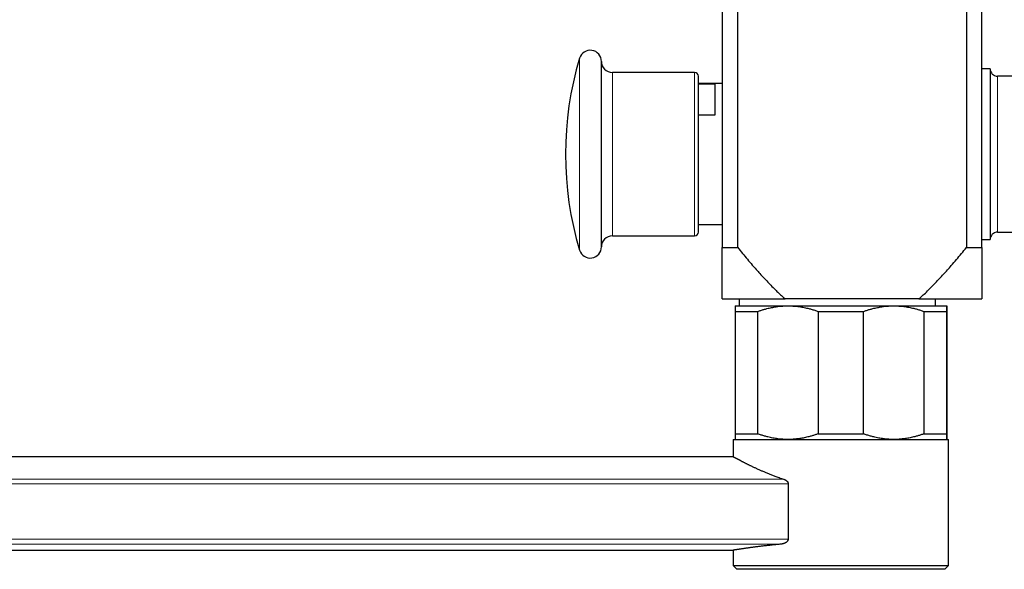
# Model space of a CAD drawing. Header units: millimetres. Extents: x 8 to 1267, y 12 to 683.
# Tile 2 of 48: x 230 to 363, y 505 to 579. Entities that reach past the tile are written whole.
import ezdxf

# ---------------------------------------------------------------- set-up
doc = ezdxf.new("R2010")
doc.units = ezdxf.units.MM

msp = doc.modelspace()

# ---------------------------------------------------------------- linework, layer by layer
at = {"color": 7, "linetype": 'Continuous', "lineweight": 30}
for p, q in [((324.52, 584.85), (324.52, 548.4)), ((326.62, 548.4), (326.62, 584.85)), ((357.42, 584.85), (357.42, 548.4)), ((359.52, 548.4), (359.52, 584.85)), ((308.26, 548.48), (308.26, 573.48)), ((320.82, 571.98), (309.76, 571.98)), ((360.62, 572.48), (359.52, 572.48)), ((360.62, 572.48), (360.62, 549.48)), ((321.32, 550.48), (321.32, 571.48)), ((324.52, 570.48), (321.32, 570.48)), ((321.32, 570.46), (323.52, 570.46)), ((323.52, 570.46), (323.52, 566.22)), ((376.62, 571.48), (361.62, 571.48)), ((323.52, 566.22), (321.32, 566.22)), ((321.32, 551.48), (324.52, 551.48)), ((361.62, 550.48), (365.12, 550.48)), ((309.76, 549.98), (320.82, 549.98)), ((359.52, 549.48), (360.62, 549.48)), ((324.52, 548.4), (326.62, 548.4)), ((357.42, 548.4), (359.52, 548.4)), ((324.52, 541.48), (333.01, 541.48)), ((326.8, 541.48), (326.8, 540.54)), ((351.03, 541.48), (333.01, 541.48)), ((351.03, 541.48), (359.52, 541.48)), ((353.24, 540.54), (353.24, 541.48)), ((326.27, 540.54), (333.39, 540.54)), ((326.27, 539.79), (329.33, 539.79)), ((326.27, 539.79), (326.27, 523.29)), ((329.33, 523.29), (329.33, 539.79)), ((333.39, 540.54), (347.64, 540.54)), ((337.44, 539.79), (343.58, 539.79)), ((337.44, 539.79), (337.44, 523.29)), ((343.58, 523.29), (343.58, 539.79)), ((347.64, 540.54), (354.77, 540.54)), ((351.69, 539.79), (351.69, 523.29)), ((351.69, 539.79), (354.77, 539.79)), ((354.77, 523.29), (354.77, 539.79)), ((354.77, 539.79), (354.77, 523.29)), ((326.02, 522.54), (326.02, 520.21)), ((326.02, 522.54), (355.02, 522.54)), ((326.27, 523.29), (329.33, 523.29)), ((337.44, 523.29), (343.58, 523.29)), ((351.69, 523.29), (354.77, 523.29)), ((355.02, 505.54), (355.02, 522.54)), ((355.02, 522.54), (355.02, 522.54)), ((326.02, 520.21), (30.42, 520.21)), ((333.42, 516.57), (333.42, 509.12)), ((50.99, 507.61), (326.02, 507.61)), ((326.02, 507.61), (326.02, 505.54)), ((326.02, 505.54), (326.52, 505.04)), ((326.02, 505.54), (355.02, 505.54)), ((354.52, 505.04), (355.02, 505.54)), ((354.52, 505.04), (326.52, 505.04))]:
    msp.add_line(p, q, dxfattribs=at)
at = {"color": 252, "linetype": 'Continuous', "lineweight": 0}
for p, q in [((305.32, 548.05), (305.32, 573.91)), ((309.76, 549.98), (309.76, 571.98)), ((320.82, 549.98), (320.82, 571.98)), ((361.62, 571.48), (361.62, 550.48)), ((39.66, 517.19), (332.79, 517.19)), ((333.42, 516.57), (39.66, 516.57)), ((39.66, 509.12), (333.42, 509.12)), ((332.44, 508.42), (39.66, 508.42))]:
    msp.add_line(p, q, dxfattribs=at)
at = {"color": 7, "linetype": 'Continuous', "lineweight": 30}
for centre, radius, start, end in [((306.76, 573.48), 1.5, 0, 163.3003), ((348.42, 560.98), 45, 163.3003, 196.6997), ((309.76, 573.48), 1.5, 180, 270), ((320.82, 571.48), 0.5, 0, 90), ((361.62, 572.48), 1, 180, 270), ((320.82, 550.48), 0.5, 270, 360), ((361.62, 549.48), 1, 90, 180), ((309.76, 548.48), 1.5, 90, 180), ((306.76, 548.48), 1.5, 196.6997, 0)]:
    msp.add_arc(centre, radius, start, end, dxfattribs=at)
for points, knots in [([(324.52, 541.48), (324.52, 541.48), (324.52, 541.48), (324.52, 541.5), (324.52, 541.54), (324.52, 541.58), (324.52, 541.65), (324.52, 541.72), (324.52, 541.81), (324.52, 541.91), (324.52, 542.03), (324.52, 542.18), (324.52, 542.36), (324.52, 542.55), (324.52, 542.75), (324.52, 542.96), (324.52, 543.18), (324.52, 543.4), (324.52, 543.64), (324.52, 543.9), (324.52, 544.2), (324.52, 544.53), (324.52, 544.87), (324.52, 545.22), (324.52, 545.58), (324.52, 545.97), (324.52, 546.35), (324.52, 546.79), (324.52, 547.29), (324.52, 547.84), (324.52, 548.22), (324.52, 548.4)], [0, 0, 0, 0, 0.025529, 0.051076, 0.076623, 0.102153, 0.128051, 0.153971, 0.179901, 0.205825, 0.231728, 0.264934, 0.298162, 0.331394, 0.364607, 0.395639, 0.426685, 0.457738, 0.48879, 0.519828, 0.558963, 0.598099, 0.636473, 0.674847, 0.715332, 0.755824, 0.796317, 0.836805, 0.891201, 0.945602, 1, 1, 1, 1]), ([(326.62, 548.4), (326.83, 548.14), (327.26, 547.61), (327.92, 546.82), (328.53, 546.1), (329.1, 545.46), (329.61, 544.88), (330.13, 544.31), (330.67, 543.74), (331.23, 543.17), (331.75, 542.65), (332.2, 542.21), (332.6, 541.84), (332.87, 541.6), (333.01, 541.48)], [0, 0, 0, 0, 0.1088242, 0.2176512, 0.3264735, 0.4082225, 0.4899776, 0.5717305, 0.6534767, 0.740044, 0.8266103, 0.8844064, 0.942205, 1, 1, 1, 1]), ([(351.03, 541.48), (351.23, 541.65), (351.61, 542), (352.18, 542.54), (352.74, 543.09), (353.28, 543.65), (353.82, 544.22), (354.35, 544.8), (354.88, 545.38), (355.45, 546.04), (356.08, 546.77), (356.76, 547.58), (357.2, 548.13), (357.42, 548.4)], [0, 0, 0, 0, 0.082926, 0.165869, 0.248818, 0.331752, 0.414948, 0.498143, 0.580725, 0.663306, 0.775535, 0.887769, 1, 1, 1, 1]), ([(359.52, 548.4), (359.52, 548.22), (359.52, 547.84), (359.52, 547.29), (359.52, 546.76), (359.52, 546.24), (359.52, 545.75), (359.52, 545.31), (359.52, 544.92), (359.52, 544.57), (359.52, 544.24), (359.52, 543.94), (359.52, 543.67), (359.52, 543.43), (359.52, 543.19), (359.52, 542.97), (359.52, 542.75), (359.52, 542.55), (359.52, 542.36), (359.52, 542.19), (359.52, 542.04), (359.52, 541.92), (359.52, 541.82), (359.52, 541.73), (359.52, 541.65), (359.52, 541.58), (359.52, 541.54), (359.52, 541.5), (359.52, 541.48), (359.52, 541.48), (359.52, 541.48)], [0, 0, 0, 0, 0.054398, 0.108799, 0.163195, 0.215152, 0.267115, 0.319069, 0.358159, 0.397248, 0.436139, 0.47503, 0.507095, 0.539176, 0.571259, 0.603334, 0.635393, 0.667821, 0.700267, 0.73271, 0.765132, 0.791662, 0.818215, 0.844774, 0.871322, 0.897847, 0.923377, 0.948924, 0.974471, 1, 1, 1, 1]), ([(326.27, 540.54), (326.27, 540.54), (326.27, 540.53), (326.27, 540.5), (326.27, 540.46), (326.27, 540.41), (326.27, 540.35), (326.27, 540.28), (326.27, 540.2), (326.27, 540.09), (326.27, 539.95), (326.27, 539.84), (326.27, 539.79)], [0, 0, 0, 0, 0.109491, 0.219018, 0.32851, 0.411237, 0.493965, 0.57546, 0.656956, 0.771291, 0.885658, 1, 1, 1, 1]), ([(329.33, 539.79), (329.47, 539.84), (329.74, 539.93), (330.14, 540.06), (330.52, 540.16), (330.87, 540.25), (331.18, 540.31), (331.49, 540.37), (331.85, 540.43), (332.24, 540.48), (332.68, 540.52), (333.06, 540.54), (333.29, 540.54), (333.39, 540.54)], [0, 0, 0, 0, 0.102608, 0.205234, 0.307838, 0.38515, 0.462461, 0.539121, 0.615779, 0.7218, 0.827851, 0.93387, 1, 1, 1, 1]), ([(333.39, 540.54), (333.54, 540.54), (333.84, 540.53), (334.29, 540.5), (334.7, 540.46), (335.08, 540.41), (335.41, 540.35), (335.74, 540.28), (336.12, 540.2), (336.53, 540.09), (336.99, 539.95), (337.29, 539.84), (337.44, 539.79)], [0, 0, 0, 0, 0.109491, 0.219018, 0.32851, 0.411237, 0.493965, 0.57546, 0.656956, 0.771291, 0.885658, 1, 1, 1, 1]), ([(343.58, 539.79), (343.71, 539.84), (343.98, 539.93), (344.39, 540.06), (344.77, 540.16), (345.12, 540.25), (345.43, 540.31), (345.74, 540.37), (346.09, 540.43), (346.49, 540.48), (346.93, 540.52), (347.31, 540.54), (347.54, 540.54), (347.64, 540.54)], [0, 0, 0, 0, 0.102608, 0.205234, 0.307838, 0.38515, 0.462461, 0.539121, 0.615779, 0.7218, 0.827851, 0.93387, 1, 1, 1, 1]), ([(347.64, 540.54), (347.79, 540.54), (348.09, 540.53), (348.54, 540.5), (348.95, 540.46), (349.33, 540.41), (349.66, 540.35), (350, 540.28), (350.37, 540.2), (350.79, 540.09), (351.24, 539.95), (351.54, 539.84), (351.69, 539.79)], [0, 0, 0, 0, 0.109491, 0.219018, 0.32851, 0.411237, 0.493965, 0.57546, 0.656956, 0.771291, 0.885658, 1, 1, 1, 1]), ([(354.77, 539.79), (354.77, 539.83), (354.77, 539.91), (354.77, 540.02), (354.77, 540.12), (354.77, 540.21), (354.77, 540.29), (354.77, 540.35), (354.77, 540.4), (354.77, 540.45), (354.77, 540.49), (354.77, 540.52), (354.77, 540.54), (354.77, 540.54), (354.77, 540.54)], [0, 0, 0, 0, 0.079635, 0.172194, 0.264752, 0.351025, 0.437298, 0.509681, 0.582064, 0.662741, 0.745815, 0.82889, 0.914377, 1, 1, 1, 1]), ([(354.77, 540.54), (354.77, 540.54), (354.77, 540.54), (354.77, 540.53), (354.77, 540.49), (354.77, 540.45), (354.77, 540.39), (354.77, 540.34), (354.77, 540.27), (354.77, 540.18), (354.77, 540.08), (354.77, 539.94), (354.77, 539.84), (354.77, 539.79)], [0, 0, 0, 0, 0.031669, 0.1378, 0.243966, 0.3501, 0.430249, 0.510399, 0.589434, 0.668469, 0.778968, 0.889495, 1, 1, 1, 1]), ([(326.27, 523.29), (326.27, 523.24), (326.27, 523.14), (326.27, 523), (326.27, 522.89), (326.27, 522.81), (326.27, 522.74), (326.27, 522.68), (326.27, 522.63), (326.27, 522.59), (326.27, 522.56), (326.27, 522.54), (326.27, 522.54), (326.27, 522.54)], [0, 0, 0, 0, 0.10967, 0.219362, 0.329026, 0.411719, 0.494411, 0.576298, 0.658185, 0.743623, 0.829094, 0.914564, 1, 1, 1, 1]), ([(333.39, 522.54), (333.24, 522.54), (332.93, 522.54), (332.48, 522.57), (332.07, 522.62), (331.7, 522.67), (331.36, 522.73), (331.03, 522.8), (330.65, 522.88), (330.24, 522.99), (329.78, 523.13), (329.48, 523.24), (329.33, 523.29)], [0, 0, 0, 0, 0.109491, 0.219018, 0.32851, 0.411237, 0.493965, 0.57546, 0.656956, 0.771291, 0.885658, 1, 1, 1, 1]), ([(337.44, 523.29), (337.31, 523.24), (337.04, 523.15), (336.63, 523.02), (336.25, 522.92), (335.9, 522.83), (335.59, 522.76), (335.28, 522.7), (334.93, 522.65), (334.53, 522.6), (334.1, 522.56), (333.71, 522.54), (333.48, 522.54), (333.39, 522.54)], [0, 0, 0, 0, 0.102608, 0.205234, 0.307838, 0.38515, 0.462461, 0.539121, 0.615779, 0.7218, 0.827851, 0.93387, 1, 1, 1, 1]), ([(347.64, 522.54), (347.49, 522.54), (347.18, 522.54), (346.73, 522.57), (346.32, 522.62), (345.94, 522.67), (345.61, 522.73), (345.28, 522.8), (344.9, 522.88), (344.49, 522.99), (344.03, 523.13), (343.73, 523.24), (343.58, 523.29)], [0, 0, 0, 0, 0.1094905, 0.2190178, 0.3285103, 0.4112374, 0.4939649, 0.57546, 0.6569556, 0.7712912, 0.8856577, 1, 1, 1, 1]), ([(351.69, 523.29), (351.56, 523.24), (351.29, 523.15), (350.88, 523.02), (350.5, 522.92), (350.16, 522.83), (349.84, 522.76), (349.53, 522.7), (349.18, 522.65), (348.78, 522.6), (348.35, 522.56), (347.96, 522.54), (347.73, 522.54), (347.64, 522.54)], [0, 0, 0, 0, 0.102608, 0.205234, 0.307838, 0.38515, 0.462461, 0.539121, 0.615779, 0.7218, 0.827851, 0.93387, 1, 1, 1, 1]), ([(354.77, 522.54), (354.77, 522.54), (354.77, 522.54), (354.77, 522.56), (354.77, 522.59), (354.77, 522.63), (354.77, 522.68), (354.77, 522.75), (354.77, 522.81), (354.77, 522.88), (354.77, 522.96), (354.77, 523.06), (354.77, 523.17), (354.77, 523.25), (354.77, 523.29)], [0, 0, 0, 0, 0.082037, 0.164075, 0.246384, 0.328694, 0.431343, 0.533994, 0.595474, 0.656954, 0.742596, 0.828288, 0.914122, 1, 1, 1, 1]), ([(354.77, 523.29), (354.77, 523.24), (354.77, 523.14), (354.77, 523.01), (354.77, 522.9), (354.77, 522.82), (354.77, 522.75), (354.77, 522.69), (354.77, 522.63), (354.77, 522.59), (354.77, 522.55), (354.77, 522.54), (354.77, 522.54), (354.77, 522.54)], [0, 0, 0, 0, 0.106294, 0.212608, 0.318897, 0.399016, 0.479134, 0.558524, 0.637913, 0.748041, 0.858205, 0.968331, 1, 1, 1, 1]), ([(326.02, 520.21), (326.02, 520.21), (326.02, 520.21), (326.03, 520.21), (326.04, 520.2), (326.06, 520.19), (326.09, 520.18), (326.11, 520.16), (326.15, 520.14), (326.19, 520.12), (326.24, 520.1), (326.29, 520.07), (326.34, 520.04), (326.41, 520), (326.47, 519.97), (326.55, 519.93), (326.63, 519.89), (326.71, 519.84), (326.8, 519.79), (326.89, 519.75), (326.98, 519.7), (327.08, 519.64), (327.19, 519.59), (327.3, 519.53), (327.41, 519.47), (327.53, 519.41), (327.66, 519.35), (327.79, 519.28), (327.92, 519.22), (328.06, 519.15), (328.2, 519.08), (328.35, 519.01), (328.5, 518.93), (328.66, 518.86), (328.83, 518.78), (329, 518.7), (329.17, 518.62), (329.35, 518.54), (329.54, 518.45), (329.73, 518.37), (329.92, 518.29), (330.12, 518.2), (330.33, 518.11), (330.53, 518.03), (330.75, 517.94), (330.96, 517.85), (331.18, 517.77), (331.41, 517.68), (331.64, 517.59), (331.9, 517.5), (332.18, 517.4), (332.49, 517.29), (332.7, 517.22), (332.79, 517.19)], [0, 0, 0, 0, 0.01848, 0.036969, 0.0555, 0.07404, 0.092662, 0.111294, 0.130049, 0.148813, 0.167721, 0.186637, 0.205678, 0.224728, 0.243863, 0.263006, 0.282193, 0.301388, 0.319864, 0.338348, 0.356867, 0.375394, 0.393989, 0.412592, 0.431296, 0.450008, 0.468836, 0.487671, 0.506607, 0.52555, 0.54456, 0.563577, 0.582629, 0.601687, 0.62146, 0.64124, 0.661055, 0.680878, 0.700769, 0.720667, 0.740667, 0.760674, 0.780797, 0.800929, 0.821163, 0.841404, 0.861715, 0.882033, 0.902387, 0.922749, 0.949287, 0.975844, 1, 1, 1, 1]), ([(332.79, 517.19), (332.82, 517.18), (332.88, 517.16), (332.96, 517.12), (333.04, 517.08), (333.12, 517.03), (333.18, 516.99), (333.23, 516.94), (333.28, 516.9), (333.32, 516.86), (333.35, 516.81), (333.37, 516.77), (333.39, 516.73), (333.41, 516.69), (333.42, 516.63), (333.42, 516.59), (333.42, 516.57)], [0, 0, 0, 0, 0.10013, 0.199918, 0.299479, 0.39892, 0.498263, 0.562277, 0.623213, 0.687794, 0.748725, 0.792226, 0.833976, 0.87433, 0.936917, 1, 1, 1, 1]), ([(332.44, 508.42), (332.34, 508.42), (332.15, 508.4), (331.84, 508.37), (331.53, 508.34), (331.21, 508.3), (330.89, 508.27), (330.59, 508.24), (330.29, 508.2), (330.02, 508.17), (329.77, 508.14), (329.53, 508.11), (329.28, 508.08), (329.04, 508.05), (328.81, 508.02), (328.6, 507.99), (328.41, 507.97), (328.24, 507.95), (328.08, 507.92), (327.92, 507.9), (327.77, 507.88), (327.63, 507.86), (327.49, 507.84), (327.36, 507.82), (327.23, 507.8), (327.11, 507.78), (326.99, 507.77), (326.87, 507.75), (326.76, 507.73), (326.64, 507.71), (326.55, 507.7), (326.46, 507.68), (326.38, 507.67), (326.31, 507.66), (326.25, 507.65), (326.2, 507.64), (326.16, 507.64), (326.12, 507.63), (326.08, 507.62), (326.06, 507.62), (326.04, 507.62), (326.03, 507.62), (326.02, 507.61), (326.02, 507.61), (326.02, 507.61)], [0, 0, 0, 0, 0.024847, 0.049709, 0.078578, 0.10747, 0.137586, 0.167728, 0.195528, 0.223348, 0.249301, 0.275271, 0.300852, 0.33005, 0.35664, 0.383249, 0.40596, 0.428683, 0.450207, 0.471741, 0.493428, 0.515124, 0.536956, 0.558797, 0.58073, 0.602674, 0.624665, 0.646667, 0.673589, 0.699399, 0.725225, 0.748828, 0.772443, 0.794537, 0.816642, 0.838322, 0.860011, 0.881754, 0.903507, 0.925353, 0.947209, 0.969113, 0.991028, 1, 1, 1, 1]), ([(333.42, 509.12), (333.42, 509.12), (333.42, 509.1), (333.42, 509.05), (333.4, 508.99), (333.38, 508.92), (333.34, 508.86), (333.3, 508.81), (333.25, 508.76), (333.18, 508.7), (333.1, 508.64), (333.01, 508.59), (332.92, 508.54), (332.82, 508.51), (332.73, 508.48), (332.63, 508.45), (332.53, 508.43), (332.47, 508.43), (332.44, 508.42)], [0, 0, 0, 0, 0.002379, 0.043739, 0.086352, 0.138706, 0.192545, 0.234338, 0.276147, 0.361836, 0.439053, 0.516871, 0.59612, 0.675721, 0.756168, 0.836874, 0.918436, 1, 1, 1, 1])]:
    msp.add_open_spline(points, degree=3, knots=knots, dxfattribs=at)

doc.saveas('drawing.dxf')
